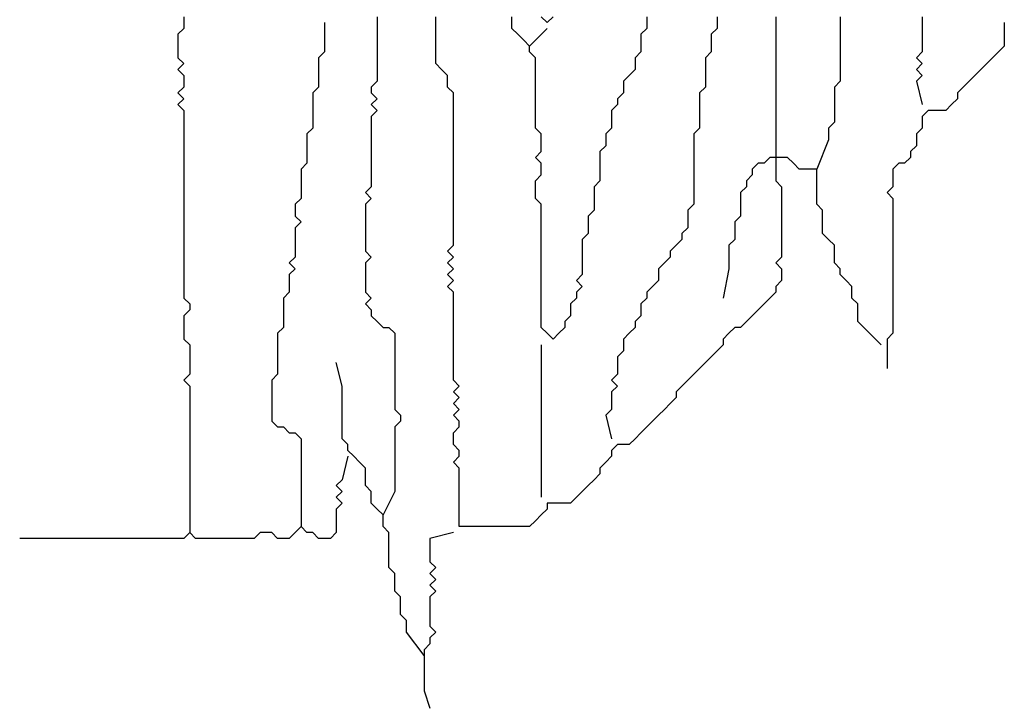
# Model space of a CAD drawing. Header units: metres. Extents: x 3221 to 4131, y 3282 to 4239.
# Tile 34 of 84: x 3272.1 to 3273.393, y 4226.011 to 4226.914. Entities that reach past the tile are written whole.
import ezdxf

# ---------------------------------------------------------------- set-up
doc = ezdxf.new("R2010")
doc.units = ezdxf.units.M

msp = doc.modelspace()

# ---------------------------------------------------------------- linework, layer by layer
for points in [[(3272.3158, 4226.9183), (3272.3158, 4226.9106), (3272.3158, 4226.9029), (3272.3081, 4226.8952), (3272.3081, 4226.8875), (3272.3081, 4226.8798), (3272.3081, 4226.8721), (3272.3081, 4226.8644), (3272.3158, 4226.8567), (3272.3081, 4226.849), (3272.3158, 4226.8413), (3272.3158, 4226.8336), (3272.3158, 4226.8259), (3272.3081, 4226.8183), (3272.3158, 4226.8106), (3272.3081, 4226.8029), (3272.3158, 4226.7952), (3272.3158, 4226.7875), (3272.3158, 4226.7798), (3272.3158, 4226.7721), (3272.3158, 4226.7644), (3272.3158, 4226.7567), (3272.3158, 4226.749), (3272.3158, 4226.7413), (3272.3158, 4226.7336), (3272.3158, 4226.7259), (3272.3158, 4226.7183), (3272.3158, 4226.7106), (3272.3158, 4226.7029), (3272.3158, 4226.6952), (3272.3158, 4226.6875), (3272.3158, 4226.6798), (3272.3158, 4226.6721), (3272.3158, 4226.6644), (3272.3158, 4226.6567), (3272.3158, 4226.649), (3272.3158, 4226.6413), (3272.3158, 4226.6336), (3272.3158, 4226.6259), (3272.3158, 4226.6183), (3272.3158, 4226.6106), (3272.3158, 4226.6029), (3272.3158, 4226.5952), (3272.3158, 4226.5875), (3272.3158, 4226.5798), (3272.3158, 4226.5721), (3272.3158, 4226.5644), (3272.3158, 4226.5567), (3272.3158, 4226.549), (3272.3235, 4226.5413), (3272.3235, 4226.5336), (3272.3158, 4226.5259), (3272.3158, 4226.5183), (3272.3158, 4226.5106), (3272.3158, 4226.5029), (3272.3158, 4226.4952), (3272.3235, 4226.4875), (3272.3235, 4226.4798), (3272.3235, 4226.4721), (3272.3235, 4226.4644), (3272.3235, 4226.4567), (3272.3235, 4226.449), (3272.3158, 4226.4413), (3272.3235, 4226.4336), (3272.3235, 4226.4259), (3272.3235, 4226.4183), (3272.3235, 4226.4106), (3272.3235, 4226.4029), (3272.3235, 4226.3952), (3272.3235, 4226.3875), (3272.3235, 4226.3798), (3272.3235, 4226.3721), (3272.3235, 4226.3644), (3272.3235, 4226.3567), (3272.3235, 4226.349), (3272.3235, 4226.3413), (3272.3235, 4226.3336), (3272.3235, 4226.3259), (3272.3235, 4226.3183), (3272.3235, 4226.3106), (3272.3235, 4226.3029), (3272.3235, 4226.2952), (3272.3235, 4226.2875), (3272.3235, 4226.2798), (3272.3235, 4226.2721), (3272.3235, 4226.2644), (3272.3235, 4226.2567), (3272.3235, 4226.2413)], [(3272.5004, 4226.9106), (3272.5004, 4226.8798), (3272.5004, 4226.8721), (3272.4927, 4226.8644), (3272.4927, 4226.8567), (3272.4927, 4226.849), (3272.4927, 4226.8413), (3272.4927, 4226.8336), (3272.4927, 4226.8259), (3272.485, 4226.8183), (3272.485, 4226.8106), (3272.485, 4226.8029), (3272.485, 4226.7952), (3272.485, 4226.7875), (3272.485, 4226.7798), (3272.485, 4226.7721), (3272.4773, 4226.7644), (3272.4773, 4226.7567), (3272.4773, 4226.749), (3272.4773, 4226.7413), (3272.4773, 4226.7336), (3272.4773, 4226.7259), (3272.4696, 4226.7183), (3272.4696, 4226.7106), (3272.4696, 4226.7029), (3272.4696, 4226.6952), (3272.4696, 4226.6875), (3272.4696, 4226.6798), (3272.4619, 4226.6721), (3272.4619, 4226.6644), (3272.4619, 4226.6567), (3272.4696, 4226.649), (3272.4619, 4226.6413), (3272.4619, 4226.6336), (3272.4619, 4226.6259), (3272.4619, 4226.6183), (3272.4619, 4226.6106), (3272.4619, 4226.6029), (3272.4542, 4226.5952), (3272.4619, 4226.5875), (3272.4542, 4226.5798), (3272.4542, 4226.5721), (3272.4542, 4226.5644), (3272.4542, 4226.5567), (3272.4465, 4226.549), (3272.4465, 4226.5413), (3272.4465, 4226.5336), (3272.4465, 4226.5259), (3272.4465, 4226.5183), (3272.4465, 4226.5106), (3272.4388, 4226.5029), (3272.4388, 4226.4952), (3272.4388, 4226.4875), (3272.4388, 4226.4798), (3272.4388, 4226.4721), (3272.4388, 4226.4644), (3272.4388, 4226.4567), (3272.4388, 4226.449), (3272.4311, 4226.4413), (3272.4311, 4226.4336), (3272.4311, 4226.4259), (3272.4311, 4226.4183), (3272.4311, 4226.4106), (3272.4311, 4226.4029), (3272.4311, 4226.3952), (3272.4311, 4226.3875), (3272.4388, 4226.3798), (3272.4465, 4226.3798), (3272.4542, 4226.3721), (3272.4619, 4226.3721), (3272.4696, 4226.3644), (3272.4696, 4226.3567), (3272.4696, 4226.349), (3272.4696, 4226.3413), (3272.4696, 4226.3336), (3272.4696, 4226.3259), (3272.4696, 4226.3183), (3272.4696, 4226.3106), (3272.4696, 4226.3029), (3272.4696, 4226.2952), (3272.4696, 4226.2875), (3272.4696, 4226.2798), (3272.4696, 4226.2721), (3272.4696, 4226.2644), (3272.4696, 4226.249)], [(3272.5696, 4226.9183), (3272.5696, 4226.9106), (3272.5696, 4226.9029), (3272.5696, 4226.8952), (3272.5696, 4226.8875), (3272.5696, 4226.8798), (3272.5696, 4226.8721), (3272.5696, 4226.8644), (3272.5696, 4226.8567), (3272.5696, 4226.849), (3272.5696, 4226.8413), (3272.5696, 4226.8336), (3272.5619, 4226.8259), (3272.5619, 4226.8183), (3272.5696, 4226.8106), (3272.5619, 4226.8029), (3272.5696, 4226.7952), (3272.5619, 4226.7875), (3272.5619, 4226.7798), (3272.5619, 4226.7721), (3272.5619, 4226.7644), (3272.5619, 4226.7567), (3272.5619, 4226.749), (3272.5619, 4226.7413), (3272.5619, 4226.7336), (3272.5619, 4226.7259), (3272.5619, 4226.7183), (3272.5619, 4226.7106), (3272.5619, 4226.7029), (3272.5619, 4226.6952), (3272.5542, 4226.6875), (3272.5619, 4226.6798), (3272.5542, 4226.6721), (3272.5542, 4226.6644), (3272.5542, 4226.6567), (3272.5542, 4226.649), (3272.5542, 4226.6413), (3272.5542, 4226.6336), (3272.5542, 4226.6259), (3272.5542, 4226.6183), (3272.5542, 4226.6106), (3272.5619, 4226.6029), (3272.5542, 4226.5952), (3272.5542, 4226.5875), (3272.5542, 4226.5798), (3272.5542, 4226.5721), (3272.5542, 4226.5644), (3272.5542, 4226.5567), (3272.5619, 4226.549), (3272.5542, 4226.5413), (3272.5619, 4226.5336), (3272.5619, 4226.5259), (3272.5696, 4226.5183), (3272.5773, 4226.5106), (3272.585, 4226.5106), (3272.5927, 4226.5029), (3272.5927, 4226.4952), (3272.5927, 4226.4875), (3272.5927, 4226.4798), (3272.5927, 4226.4721), (3272.5927, 4226.4644), (3272.5927, 4226.4567), (3272.5927, 4226.449), (3272.5927, 4226.4413), (3272.5927, 4226.4336), (3272.5927, 4226.4259), (3272.5927, 4226.4183), (3272.5927, 4226.4106), (3272.5927, 4226.4029), (3272.6004, 4226.3952), (3272.6004, 4226.3875), (3272.5927, 4226.3798), (3272.5927, 4226.3721), (3272.5927, 4226.3644), (3272.5927, 4226.3567), (3272.5927, 4226.349), (3272.5927, 4226.3413), (3272.5927, 4226.3336), (3272.5927, 4226.3259), (3272.5927, 4226.3183), (3272.5927, 4226.3106), (3272.5927, 4226.3029), (3272.5927, 4226.2952), (3272.5773, 4226.2644)], [(3273.0927, 4226.9183), (3273.0927, 4226.9106), (3273.0927, 4226.9029), (3273.0927, 4226.8952), (3273.0927, 4226.8875), (3273.0927, 4226.8798), (3273.0927, 4226.8721), (3273.0927, 4226.8644), (3273.0927, 4226.8567), (3273.0927, 4226.849), (3273.0927, 4226.8413), (3273.0927, 4226.8336), (3273.0927, 4226.8259), (3273.0927, 4226.8183), (3273.0927, 4226.8106), (3273.0927, 4226.8029), (3273.0927, 4226.7952), (3273.0927, 4226.7875), (3273.0927, 4226.7798), (3273.0927, 4226.7721), (3273.0927, 4226.7644), (3273.0927, 4226.7567), (3273.0927, 4226.749), (3273.0927, 4226.7413), (3273.0927, 4226.7336), (3273.0927, 4226.7259), (3273.0927, 4226.7183), (3273.0927, 4226.7106), (3273.0927, 4226.7029), (3273.1004, 4226.6952), (3273.1004, 4226.6875), (3273.1004, 4226.6798), (3273.1004, 4226.6721), (3273.1004, 4226.6644), (3273.1004, 4226.6567), (3273.1004, 4226.649), (3273.1004, 4226.6413), (3273.1004, 4226.6336), (3273.1004, 4226.6259), (3273.1004, 4226.6183), (3273.1004, 4226.6106), (3273.1004, 4226.6029), (3273.0927, 4226.5952), (3273.1004, 4226.5875), (3273.1004, 4226.5798), (3273.1004, 4226.5721), (3273.0927, 4226.5644), (3273.0927, 4226.5567), (3273.085, 4226.549), (3273.0773, 4226.5413), (3273.0696, 4226.5336), (3273.0619, 4226.5259), (3273.0542, 4226.5183), (3273.0465, 4226.5106), (3273.0388, 4226.5106), (3273.0311, 4226.5029), (3273.0235, 4226.4952), (3273.0235, 4226.4875), (3273.0158, 4226.4798), (3273.0081, 4226.4721), (3273.0004, 4226.4644), (3272.9927, 4226.4567), (3272.985, 4226.449), (3272.9773, 4226.4413), (3272.9696, 4226.4336), (3272.9619, 4226.4259), (3272.9619, 4226.4183), (3272.9542, 4226.4106), (3272.9465, 4226.4029), (3272.9388, 4226.3952), (3272.9311, 4226.3875), (3272.9235, 4226.3798), (3272.9158, 4226.3721), (3272.9081, 4226.3644), (3272.9004, 4226.3567), (3272.8927, 4226.3567), (3272.885, 4226.3567), (3272.8773, 4226.349), (3272.8773, 4226.3413), (3272.8696, 4226.3336), (3272.8619, 4226.3259), (3272.8619, 4226.3183), (3272.8542, 4226.3106), (3272.8465, 4226.3029), (3272.8388, 4226.2952), (3272.8311, 4226.2875), (3272.8235, 4226.2798), (3272.8158, 4226.2798), (3272.8081, 4226.2798), (3272.8004, 4226.2798), (3272.7927, 4226.2798), (3272.7927, 4226.2721), (3272.785, 4226.2644), (3272.7773, 4226.2567), (3272.7696, 4226.249), (3272.7619, 4226.249), (3272.7542, 4226.249), (3272.7465, 4226.249), (3272.7388, 4226.249), (3272.7311, 4226.249), (3272.7235, 4226.249), (3272.7158, 4226.249), (3272.7081, 4226.249), (3272.7004, 4226.249), (3272.6927, 4226.249), (3272.685, 4226.249), (3272.6773, 4226.249), (3272.6773, 4226.2567), (3272.6773, 4226.2644), (3272.6773, 4226.2721), (3272.6773, 4226.2798), (3272.6773, 4226.2875), (3272.6773, 4226.2952), (3272.6773, 4226.3029), (3272.6773, 4226.3106), (3272.6773, 4226.3183), (3272.6773, 4226.3259), (3272.6696, 4226.3336), (3272.6773, 4226.3413), (3272.6773, 4226.349), (3272.6696, 4226.3567), (3272.6696, 4226.3644), (3272.6696, 4226.3721), (3272.6773, 4226.3798), (3272.6773, 4226.3875), (3272.6696, 4226.3952), (3272.6773, 4226.4029), (3272.6696, 4226.4106), (3272.6773, 4226.4183), (3272.6696, 4226.4259), (3272.6773, 4226.4336), (3272.6696, 4226.4413), (3272.6696, 4226.449), (3272.6696, 4226.4567), (3272.6696, 4226.4644), (3272.6696, 4226.4721), (3272.6696, 4226.4798), (3272.6696, 4226.4875), (3272.6696, 4226.4952), (3272.6696, 4226.5029), (3272.6696, 4226.5106), (3272.6696, 4226.5183), (3272.6696, 4226.5259), (3272.6696, 4226.5336), (3272.6696, 4226.5413), (3272.6696, 4226.549), (3272.6696, 4226.5567), (3272.6619, 4226.5644), (3272.6696, 4226.5721), (3272.6619, 4226.5798), (3272.6696, 4226.5875), (3272.6619, 4226.5952), (3272.6696, 4226.6029), (3272.6619, 4226.6106), (3272.6696, 4226.6183), (3272.6696, 4226.6259), (3272.6696, 4226.6336), (3272.6696, 4226.6413), (3272.6696, 4226.649), (3272.6696, 4226.6567), (3272.6696, 4226.6644), (3272.6696, 4226.6721), (3272.6696, 4226.6798), (3272.6696, 4226.6875), (3272.6696, 4226.6952), (3272.6696, 4226.7029), (3272.6696, 4226.7106), (3272.6696, 4226.7183), (3272.6696, 4226.7259), (3272.6696, 4226.7336), (3272.6696, 4226.7413), (3272.6696, 4226.749), (3272.6696, 4226.7567), (3272.6696, 4226.7644), (3272.6696, 4226.7721), (3272.6696, 4226.7798), (3272.6696, 4226.7875), (3272.6696, 4226.7952), (3272.6696, 4226.8029), (3272.6696, 4226.8106), (3272.6696, 4226.8183), (3272.6619, 4226.8259), (3272.6619, 4226.8336), (3272.6619, 4226.8413), (3272.6542, 4226.849), (3272.6465, 4226.8567), (3272.6465, 4226.8644), (3272.6465, 4226.8721), (3272.6465, 4226.8798), (3272.6465, 4226.8875), (3272.6465, 4226.8952), (3272.6465, 4226.9029), (3272.6465, 4226.9106), (3272.6465, 4226.9183)], [(3272.9235, 4226.9183), (3272.9235, 4226.9106), (3272.9235, 4226.9029), (3272.9158, 4226.8952), (3272.9158, 4226.8875), (3272.9158, 4226.8798), (3272.9158, 4226.8721), (3272.9081, 4226.8644), (3272.9081, 4226.8567), (3272.9081, 4226.849), (3272.9004, 4226.8413), (3272.8927, 4226.8336), (3272.8927, 4226.8259), (3272.8927, 4226.8183), (3272.885, 4226.8106), (3272.885, 4226.8029), (3272.8773, 4226.7952), (3272.8773, 4226.7875), (3272.8773, 4226.7798), (3272.8773, 4226.7721), (3272.8696, 4226.7644), (3272.8696, 4226.7567), (3272.8696, 4226.749), (3272.8619, 4226.7413), (3272.8619, 4226.7336), (3272.8619, 4226.7259), (3272.8619, 4226.7183), (3272.8619, 4226.7106), (3272.8619, 4226.7029), (3272.8542, 4226.6952), (3272.8542, 4226.6875), (3272.8542, 4226.6798), (3272.8542, 4226.6721), (3272.8542, 4226.6644), (3272.8465, 4226.6567), (3272.8465, 4226.649), (3272.8465, 4226.6413), (3272.8465, 4226.6336), (3272.8388, 4226.6259), (3272.8388, 4226.6183), (3272.8388, 4226.6106), (3272.8388, 4226.6029), (3272.8388, 4226.5952), (3272.8388, 4226.5875), (3272.8388, 4226.5798), (3272.8311, 4226.5721), (3272.8388, 4226.5644), (3272.8311, 4226.5567), (3272.8311, 4226.549), (3272.8235, 4226.5413), (3272.8235, 4226.5336), (3272.8235, 4226.5259), (3272.8158, 4226.5183), (3272.8158, 4226.5106), (3272.8081, 4226.5029), (3272.8004, 4226.4952), (3272.7927, 4226.5029), (3272.785, 4226.5106), (3272.785, 4226.5183), (3272.785, 4226.5259), (3272.785, 4226.5336), (3272.785, 4226.5413), (3272.785, 4226.549), (3272.785, 4226.5567), (3272.785, 4226.5644), (3272.785, 4226.5721), (3272.785, 4226.5798), (3272.785, 4226.5875), (3272.785, 4226.5952), (3272.785, 4226.6029), (3272.785, 4226.6106), (3272.785, 4226.6183), (3272.785, 4226.6259), (3272.785, 4226.6336), (3272.785, 4226.6413), (3272.785, 4226.649), (3272.785, 4226.6567), (3272.785, 4226.6644), (3272.785, 4226.6721), (3272.7773, 4226.6798), (3272.7773, 4226.6875), (3272.7773, 4226.6952), (3272.7773, 4226.7029), (3272.785, 4226.7106), (3272.785, 4226.7183), (3272.785, 4226.7259), (3272.7773, 4226.7336), (3272.785, 4226.7413), (3272.785, 4226.749), (3272.785, 4226.7567), (3272.785, 4226.7644), (3272.7773, 4226.7721), (3272.7773, 4226.7798), (3272.7773, 4226.7875), (3272.7773, 4226.7952), (3272.7773, 4226.8029), (3272.7773, 4226.8106), (3272.7773, 4226.8183), (3272.7773, 4226.8259), (3272.7773, 4226.8336), (3272.7773, 4226.8413), (3272.7773, 4226.849), (3272.7773, 4226.8567), (3272.7773, 4226.8644), (3272.7696, 4226.8721), (3272.7696, 4226.8798), (3272.7619, 4226.8875), (3272.7542, 4226.8952), (3272.7465, 4226.9029), (3272.7465, 4226.9106), (3272.7465, 4226.9183)], [(3272.8004, 4226.9183), (3272.7927, 4226.9106), (3272.785, 4226.9183)], [(3273.0158, 4226.9183), (3273.0158, 4226.9106), (3273.0158, 4226.9029), (3273.0081, 4226.8952), (3273.0081, 4226.8875), (3273.0081, 4226.8798), (3273.0081, 4226.8721), (3273.0004, 4226.8644), (3273.0004, 4226.8567), (3273.0004, 4226.849), (3273.0004, 4226.8413), (3273.0004, 4226.8336), (3273.0004, 4226.8259), (3272.9927, 4226.8183), (3272.9927, 4226.8106), (3272.9927, 4226.8029), (3272.9927, 4226.7952), (3272.9927, 4226.7875), (3272.9927, 4226.7798), (3272.9927, 4226.7721), (3272.985, 4226.7644), (3272.985, 4226.7567), (3272.985, 4226.749), (3272.985, 4226.7413), (3272.985, 4226.7336), (3272.985, 4226.7259), (3272.985, 4226.7183), (3272.985, 4226.7106), (3272.985, 4226.7029), (3272.985, 4226.6952), (3272.985, 4226.6875), (3272.985, 4226.6798), (3272.985, 4226.6721), (3272.9773, 4226.6644), (3272.9773, 4226.6567), (3272.9773, 4226.649), (3272.9773, 4226.6413), (3272.9696, 4226.6336), (3272.9696, 4226.6259), (3272.9619, 4226.6183), (3272.9542, 4226.6106), (3272.9542, 4226.6029), (3272.9465, 4226.5952), (3272.9388, 4226.5875), (3272.9388, 4226.5798), (3272.9388, 4226.5721), (3272.9311, 4226.5644), (3272.9235, 4226.5567), (3272.9235, 4226.549), (3272.9158, 4226.5413), (3272.9158, 4226.5336), (3272.9158, 4226.5259), (3272.9081, 4226.5183), (3272.9081, 4226.5106), (3272.9004, 4226.5029), (3272.8927, 4226.4952), (3272.8927, 4226.4875), (3272.8927, 4226.4798), (3272.885, 4226.4721), (3272.885, 4226.4644), (3272.885, 4226.4567), (3272.885, 4226.449), (3272.8773, 4226.4413), (3272.885, 4226.4336), (3272.8773, 4226.4259), (3272.8773, 4226.4183), (3272.8773, 4226.4106), (3272.8773, 4226.4029), (3272.8696, 4226.3952), (3272.8773, 4226.3644)], [(3273.1773, 4226.9183), (3273.1773, 4226.9106), (3273.1773, 4226.9029), (3273.1773, 4226.8952), (3273.1773, 4226.8875), (3273.1773, 4226.8798), (3273.1773, 4226.8721), (3273.1773, 4226.8644), (3273.1773, 4226.8567), (3273.1773, 4226.849), (3273.1773, 4226.8413), (3273.1773, 4226.8336), (3273.1696, 4226.8259), (3273.1696, 4226.8183), (3273.1696, 4226.8106), (3273.1696, 4226.8029), (3273.1696, 4226.7952), (3273.1696, 4226.7875), (3273.1696, 4226.7798), (3273.1619, 4226.7721), (3273.1619, 4226.7644), (3273.1619, 4226.7567), (3273.1465, 4226.7183)], [(3273.3927, 4226.9106), (3273.3927, 4226.8798), (3273.385, 4226.8721), (3273.3773, 4226.8644), (3273.3696, 4226.8567), (3273.3619, 4226.849), (3273.3542, 4226.8413), (3273.3465, 4226.8336), (3273.3388, 4226.8259), (3273.3311, 4226.8183), (3273.3311, 4226.8106), (3273.3235, 4226.8029), (3273.3158, 4226.7952), (3273.3081, 4226.7952), (3273.3004, 4226.7952), (3273.2927, 4226.7952), (3273.285, 4226.7875), (3273.285, 4226.7798), (3273.285, 4226.7721), (3273.2773, 4226.7644), (3273.2773, 4226.7567), (3273.2773, 4226.749), (3273.2696, 4226.7413), (3273.2696, 4226.7336), (3273.2619, 4226.7259), (3273.2542, 4226.7259), (3273.2465, 4226.7183), (3273.2465, 4226.7106), (3273.2465, 4226.7029), (3273.2465, 4226.6952), (3273.2388, 4226.6875), (3273.2465, 4226.6798), (3273.2465, 4226.6721), (3273.2465, 4226.6644), (3273.2465, 4226.6567), (3273.2465, 4226.649), (3273.2465, 4226.6413), (3273.2465, 4226.6336), (3273.2465, 4226.6259), (3273.2465, 4226.6183), (3273.2465, 4226.6106), (3273.2465, 4226.6029), (3273.2465, 4226.5952), (3273.2465, 4226.5875), (3273.2465, 4226.5798), (3273.2465, 4226.5721), (3273.2465, 4226.5644), (3273.2465, 4226.5567), (3273.2465, 4226.549), (3273.2465, 4226.5413), (3273.2465, 4226.5336), (3273.2465, 4226.5259), (3273.2465, 4226.5183), (3273.2465, 4226.5106), (3273.2465, 4226.5029), (3273.2388, 4226.4952), (3273.2388, 4226.4567)], [(3273.285, 4226.9183), (3273.285, 4226.9106), (3273.285, 4226.9029), (3273.285, 4226.8952), (3273.285, 4226.8875), (3273.285, 4226.8798), (3273.285, 4226.8721), (3273.2773, 4226.8644), (3273.285, 4226.8567), (3273.2773, 4226.849), (3273.285, 4226.8413), (3273.2773, 4226.8336), (3273.285, 4226.8029)], [(3272.7927, 4226.9029), (3272.7696, 4226.8798)], [(3273.2311, 4226.4875), (3273.2004, 4226.5183), (3273.2004, 4226.5259), (3273.2004, 4226.5336), (3273.2004, 4226.5413), (3273.1927, 4226.549), (3273.1927, 4226.5567), (3273.1927, 4226.5644), (3273.185, 4226.5721), (3273.1773, 4226.5798), (3273.1773, 4226.5875), (3273.1696, 4226.5952), (3273.1696, 4226.6029), (3273.1696, 4226.6106), (3273.1696, 4226.6183), (3273.1619, 4226.6259), (3273.1542, 4226.6336), (3273.1542, 4226.6413), (3273.1542, 4226.649), (3273.1542, 4226.6567), (3273.1542, 4226.6644), (3273.1465, 4226.6721), (3273.1465, 4226.6798), (3273.1465, 4226.6875), (3273.1465, 4226.6952), (3273.1465, 4226.7029), (3273.1465, 4226.7106), (3273.1465, 4226.7183), (3273.1388, 4226.7183), (3273.1311, 4226.7183), (3273.1235, 4226.7183), (3273.1158, 4226.7259), (3273.1081, 4226.7336), (3273.1004, 4226.7336), (3273.0927, 4226.7336), (3273.085, 4226.7336), (3273.0773, 4226.7259), (3273.0696, 4226.7259), (3273.0619, 4226.7183), (3273.0619, 4226.7106), (3273.0542, 4226.7029), (3273.0542, 4226.6952), (3273.0465, 4226.6875), (3273.0465, 4226.6798), (3273.0465, 4226.6721), (3273.0465, 4226.6644), (3273.0465, 4226.6567), (3273.0388, 4226.649), (3273.0388, 4226.6413), (3273.0388, 4226.6336), (3273.0388, 4226.6259), (3273.0311, 4226.6183), (3273.0311, 4226.6106), (3273.0311, 4226.6029), (3273.0311, 4226.5952), (3273.0311, 4226.5875), (3273.0235, 4226.549)], [(3272.785, 4226.4875), (3272.785, 4226.4567), (3272.785, 4226.449), (3272.785, 4226.4413), (3272.785, 4226.4336), (3272.785, 4226.4259), (3272.785, 4226.4183), (3272.785, 4226.4106), (3272.785, 4226.4029), (3272.785, 4226.3952), (3272.785, 4226.3875), (3272.785, 4226.3798), (3272.785, 4226.3721), (3272.785, 4226.3644), (3272.785, 4226.3567), (3272.785, 4226.349), (3272.785, 4226.3413), (3272.785, 4226.3336), (3272.785, 4226.3259), (3272.785, 4226.3183), (3272.785, 4226.2875)], [(3272.6311, 4226.0798), (3272.6081, 4226.1106), (3272.6081, 4226.1183), (3272.6081, 4226.1259), (3272.6004, 4226.1336), (3272.6004, 4226.1413), (3272.6004, 4226.149), (3272.6004, 4226.1567), (3272.5927, 4226.1644), (3272.5927, 4226.1721), (3272.5927, 4226.1798), (3272.5927, 4226.1875), (3272.585, 4226.1952), (3272.585, 4226.2029), (3272.585, 4226.2106), (3272.585, 4226.2183), (3272.585, 4226.2259), (3272.585, 4226.2336), (3272.585, 4226.2413), (3272.5773, 4226.249), (3272.5773, 4226.2567), (3272.5773, 4226.2644), (3272.5696, 4226.2721), (3272.5619, 4226.2798), (3272.5619, 4226.2875), (3272.5619, 4226.2952), (3272.5542, 4226.3029), (3272.5542, 4226.3106), (3272.5542, 4226.3183), (3272.5542, 4226.3259), (3272.5465, 4226.3336), (3272.5388, 4226.3413), (3272.5311, 4226.349), (3272.5311, 4226.3567), (3272.5235, 4226.3644), (3272.5235, 4226.3721), (3272.5235, 4226.3798), (3272.5235, 4226.3875), (3272.5235, 4226.3952), (3272.5235, 4226.4029), (3272.5235, 4226.4106), (3272.5235, 4226.4183), (3272.5235, 4226.4259), (3272.5235, 4226.4336), (3272.5158, 4226.4644)], [(3272.5311, 4226.3413), (3272.5235, 4226.3106), (3272.5158, 4226.3029), (3272.5235, 4226.2952), (3272.5158, 4226.2875), (3272.5235, 4226.2798), (3272.5158, 4226.2721), (3272.5158, 4226.2644), (3272.5158, 4226.2567), (3272.5158, 4226.249), (3272.5158, 4226.2413), (3272.5081, 4226.2336), (3272.5004, 4226.2336), (3272.4927, 4226.2336), (3272.485, 4226.2413), (3272.4773, 4226.2413), (3272.4696, 4226.249), (3272.4619, 4226.2413), (3272.4542, 4226.2336), (3272.4465, 4226.2336), (3272.4388, 4226.2336), (3272.4311, 4226.2413), (3272.4235, 4226.2413), (3272.4158, 4226.2413), (3272.4081, 4226.2336), (3272.4004, 4226.2336), (3272.3927, 4226.2336), (3272.385, 4226.2336), (3272.3773, 4226.2336), (3272.3696, 4226.2336), (3272.3619, 4226.2336), (3272.3542, 4226.2336), (3272.3465, 4226.2336), (3272.3388, 4226.2336), (3272.3311, 4226.2336), (3272.3235, 4226.2413), (3272.3158, 4226.2336), (3272.3081, 4226.2336), (3272.3004, 4226.2336), (3272.2927, 4226.2336), (3272.285, 4226.2336), (3272.2773, 4226.2336), (3272.2696, 4226.2336), (3272.2619, 4226.2336), (3272.2542, 4226.2336), (3272.2465, 4226.2336), (3272.2388, 4226.2336), (3272.2311, 4226.2336), (3272.2235, 4226.2336), (3272.2158, 4226.2336), (3272.2081, 4226.2336), (3272.2004, 4226.2336), (3272.1927, 4226.2336), (3272.185, 4226.2336), (3272.1773, 4226.2336), (3272.1696, 4226.2336), (3272.1619, 4226.2336), (3272.1542, 4226.2336), (3272.1465, 4226.2336), (3272.1388, 4226.2336), (3272.1004, 4226.2336)], [(3272.6696, 4226.2413), (3272.6388, 4226.2336), (3272.6388, 4226.2259), (3272.6388, 4226.2183), (3272.6388, 4226.2106), (3272.6388, 4226.2029), (3272.6465, 4226.1952), (3272.6388, 4226.1875), (3272.6465, 4226.1798), (3272.6388, 4226.1721), (3272.6465, 4226.1644), (3272.6388, 4226.1567), (3272.6388, 4226.149), (3272.6388, 4226.1413), (3272.6388, 4226.1336), (3272.6388, 4226.1259), (3272.6388, 4226.1183), (3272.6465, 4226.1106), (3272.6388, 4226.1029), (3272.6388, 4226.0952), (3272.6311, 4226.0875), (3272.6311, 4226.0798), (3272.6311, 4226.0721), (3272.6311, 4226.0644), (3272.6311, 4226.0567), (3272.6311, 4226.049), (3272.6311, 4226.0413), (3272.6311, 4226.0336), (3272.6388, 4226.0106)]]:
    msp.add_lwpolyline(points)

doc.saveas('drawing.dxf')
